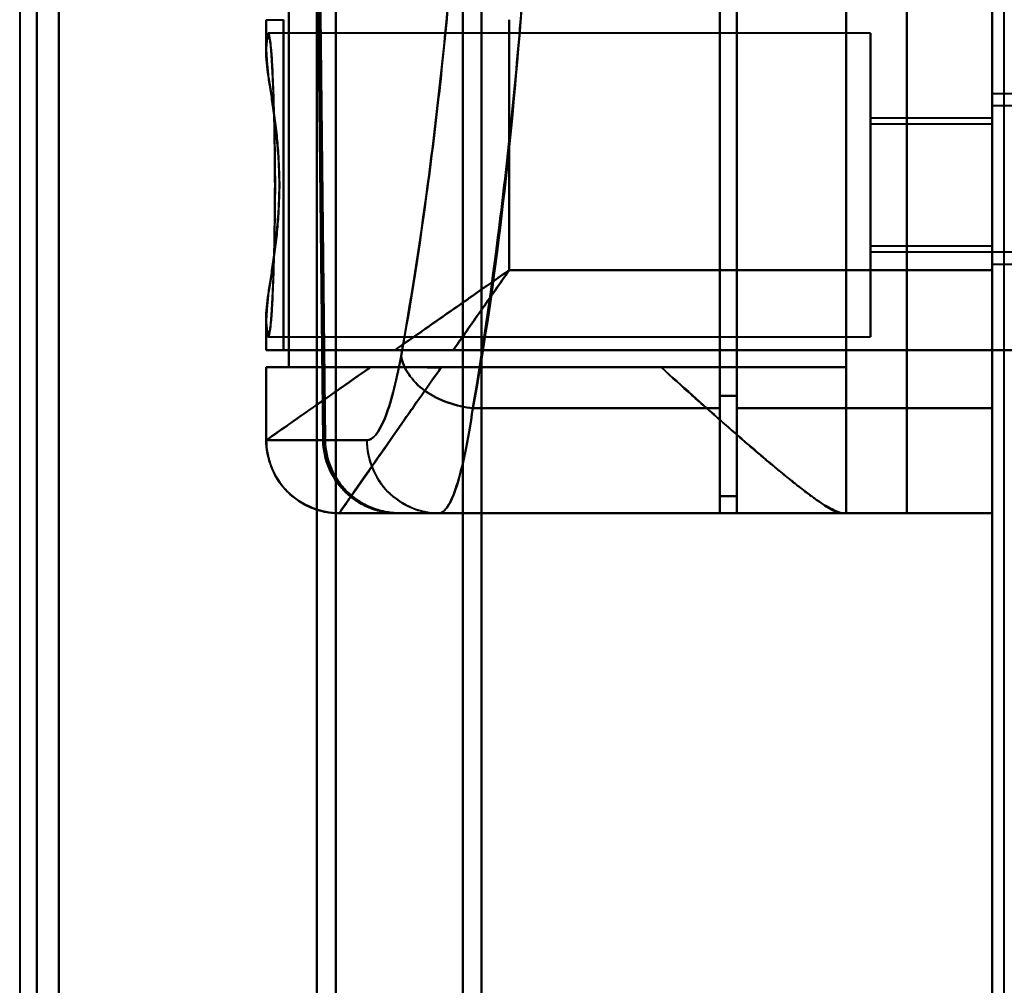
# Model space of a CAD drawing. Header units: millimetres. Extents: x -1087 to 1688, y -120 to 936.
# Tile 27 of 88: x -575 to -535, y 644 to 684. Entities that reach past the tile are written whole.
import ezdxf

# ---------------------------------------------------------------- set-up
doc = ezdxf.new("R2010")
doc.units = ezdxf.units.MM
doc.layers.add('A-GENM', color=13, linetype='Continuous', lineweight=40)
doc.layers.add('G-IMPT', color=8, linetype='Continuous', lineweight=40)

# ---------------------------------------------------------------- blocks, each defined once
blk = doc.blocks.new('NEXA 400 CALQUES_dwg-748074-Arrière')
at = {"layer": 'G-IMPT'}
for p, q in [((-535, 827.772), (-535, 128.972)), ((-535, 739.872), (-535, 638.372)), ((-535, 638.372), (-535, 739.872)), ((-556, 739.372), (-556, 638.372)), ((-556, 638.372), (-556, 739.372)), ((-556.773, 638.372), (-556.773, 738.781)), ((-556.773, 738.781), (-556.773, 638.372)), ((-573.387, 638.372), (-573.387, 738.338)), ((-573.387, 738.338), (-573.387, 638.372)), ((-562, 738.338), (-562, 638.372)), ((-562, 638.372), (-562, 738.338)), ((-574.3, 638.372), (-574.3, 737.746)), ((-574.3, 737.746), (-574.3, 638.372)), ((-562.773, 638.372), (-562.773, 737.746)), ((-562.773, 737.746), (-562.773, 638.372)), ((-546.2, 737.694), (-546.2, 667.694)), ((-546.2, 667.694), (-546.2, 737.694)), ((-545.5, 737.694), (-545.5, 667.694)), ((-545.5, 667.694), (-545.5, 737.694)), ((-535, 737.694), (-535, 667.694)), ((-535, 667.694), (-535, 737.694)), ((-573.387, 638.372), (-573.387, 737.432)), ((-546.2, 737.213), (-546.2, 668.193)), ((-546.2, 668.193), (-546.2, 737.213)), ((-545.5, 737.213), (-545.5, 668.193)), ((-545.5, 668.193), (-545.5, 737.213)), ((-564.861, 683.672), (-564.861, 682.346)), ((-564.857, 683.672), (-564.152, 683.672)), ((-540, 683.122), (-564.77, 683.122)), ((-540, 676.872), (-540, 683.122)), ((-540, 683.122), (-540, 676.872)), ((-532.785, 680.622), (-535, 680.622)), ((-535, 680.622), (-535, 675.747)), ((-532.785, 680.122), (-535, 680.122)), ((-535, 676.872), (-535, 680.122)), ((-535, 680.122), (-535, 674.058)), ((-535, 679.622), (-540, 679.622)), ((-540, 676.872), (-540, 679.622)), ((-540, 679.622), (-540, 676.872)), ((-535, 679.687), (-535, 676.872)), ((-535, 676.872), (-535, 679.622)), ((-535, 679.372), (-540, 679.372)), ((-540, 679.372), (-540, 676.872)), ((-540, 676.872), (-540, 679.372)), ((-535, 679.372), (-535, 676.872)), ((-535, 676.872), (-535, 679.372)), ((-535, 678.997), (-535, 674.122)), ((-540, 676.872), (-540, 674.372)), ((-540, 674.372), (-540, 676.872)), ((-540, 670.622), (-540, 676.872)), ((-540, 676.872), (-540, 670.622)), ((-540, 674.122), (-540, 676.872)), ((-540, 676.872), (-540, 674.122)), ((-535, 673.622), (-535, 676.872)), ((-535, 676.872), (-535, 674.372)), ((-535, 674.372), (-535, 676.872)), ((-535, 676.872), (-535, 673.622)), ((-535, 674.122), (-535, 676.872)), ((-535, 674.122), (-535, 676.872)), ((-535, 675.747), (-535, 674.122)), ((-540, 674.372), (-535, 674.372)), ((-540, 674.122), (-535, 674.122)), ((-535, 674.122), (-532.785, 674.122)), ((-535, 673.622), (-532.785, 673.622)), ((-535, 670.072), (-535, 673.372)), ((-535, 673.372), (-535, 670.072)), ((-564.861, 671.399), (-564.861, 670.072)), ((-564.77, 670.622), (-540, 670.622)), ((-564.861, 670.072), (-559.576, 670.072)), ((-559.576, 670.072), (-564.861, 670.072)), ((-564.152, 670.072), (-564.857, 670.072)), ((-564.857, 670.072), (-564.152, 670.072)), ((-535, 670.072), (-534.4, 670.072)), ((-534.4, 670.072), (-535, 670.072)), ((-564.861, 669.372), (-564.861, 666.372)), ((-564.861, 669.372), (-560.575, 669.372)), ((-560.575, 669.372), (-564.861, 669.372)), ((-563.936, 669.372), (-564.857, 669.372)), ((-564.857, 669.372), (-563.936, 669.372)), ((-541, 669.372), (-548.615, 669.372)), ((-548.615, 669.372), (-541, 669.372)), ((-546.2, 668.193), (-546.2, 664.072)), ((-546.2, 664.072), (-546.2, 668.193)), ((-545.5, 668.193), (-545.5, 664.072)), ((-545.5, 664.072), (-545.5, 668.193)), ((-546.2, 667.694), (-546.2, 663.372)), ((-546.2, 663.372), (-546.2, 667.694)), ((-545.5, 667.694), (-545.5, 663.372)), ((-545.5, 663.372), (-545.5, 667.694)), ((-535, 667.694), (-535, 663.372)), ((-535, 663.372), (-535, 667.694)), ((-564.857, 666.372), (-564.86, 666.372)), ((-564.86, 666.372), (-564.857, 666.372)), ((-562.52, 666.372), (-564.857, 666.372)), ((-564.857, 666.372), (-562.52, 666.372)), ((-562.437, 666.372), (-560.72, 666.372)), ((-560.72, 666.372), (-562.437, 666.372)), ((-546.2, 664.072), (-545.5, 664.072)), ((-561.861, 663.372), (-561.858, 663.372)), ((-561.858, 663.372), (-561.861, 663.372)), ((-561.861, 663.372), (-561.858, 663.372)), ((-559.465, 663.372), (-561.858, 663.372)), ((-561.858, 663.372), (-559.465, 663.372)), ((-559.381, 663.372), (-557.755, 663.372)), ((-559.381, 663.372), (-557.755, 663.372)), ((-557.755, 663.372), (-559.381, 663.372)), ((-557.755, 663.372), (-546.2, 663.372)), ((-545.5, 663.372), (-535, 663.372)), ((-541, 663.372), (-541.17, 663.372)), ((-541.17, 663.372), (-541, 663.372))]:
    blk.add_line(p, q, dxfattribs=at)
at = {"layer": 'G-IMPT', "flags": 128}
for points in [[(-535, 128.972), (-535, 312.422), (-535, 495.872), (-535, 679.322), (-535, 862.772)], [(-535, 862.772), (-535, 679.322), (-535, 495.872), (-535, 312.422), (-535, 128.972)], [(-534.5, 129.472), (-534.5, 312.672), (-534.5, 495.872), (-534.5, 679.072), (-534.5, 862.272)], [(-535, 827.772), (-535, 653.072), (-535, 478.372), (-535, 303.672), (-535, 128.972)], [(-535, 128.972), (-535, 303.672), (-535, 478.372), (-535, 653.072), (-535, 827.772)], [(-541, 663.372), (-541, 683.122), (-541, 702.872), (-541, 722.622), (-541, 742.372)], [(-541, 742.372), (-541, 722.622), (-541, 702.872), (-541, 683.122), (-541, 663.372)], [(-538.509, 742.372), (-538.509, 722.622), (-538.509, 702.872), (-538.509, 683.122), (-538.509, 663.372)], [(-538.509, 663.372), (-538.509, 683.122), (-538.509, 702.872), (-538.509, 722.622), (-538.509, 742.372)], [(-535, 742.372), (-535, 722.622), (-535, 702.872), (-535, 683.122), (-535, 663.372)], [(-535, 663.372), (-535, 683.122), (-535, 702.872), (-535, 722.622), (-535, 742.372)], [(-535, 735.672), (-535, 719.272), (-535, 702.872), (-535, 686.472), (-535, 670.072)], [(-535, 735.672), (-535, 719.272), (-535, 702.872), (-535, 686.472), (-535, 670.072)], [(-535, 670.072), (-535, 686.472), (-535, 702.872), (-535, 719.272), (-535, 735.672)], [(-535, 670.072), (-535, 686.472), (-535, 702.872), (-535, 719.272), (-535, 735.672)], [(-535, 670.072), (-535, 686.472), (-535, 702.872), (-535, 719.272), (-535, 735.672)], [(-535, 735.672), (-535, 719.272), (-535, 702.872), (-535, 686.472), (-535, 670.072)], [(-535, 673.372), (-535, 688.122), (-535, 702.872), (-535, 717.622), (-535, 732.372)], [(-535, 732.372), (-535, 717.622), (-535, 702.872), (-535, 688.122), (-535, 673.372)], [(-562.52, 666.372), (-562.575, 671.36), (-562.63, 676.348), (-562.684, 681.338), (-562.738, 686.327)], [(-562.738, 686.327), (-562.684, 681.338), (-562.63, 676.348), (-562.575, 671.36), (-562.52, 666.372)], [(-562.437, 666.372), (-562.494, 671.377), (-562.549, 676.382), (-562.605, 681.388), (-562.659, 686.394)], [(-562.659, 686.394), (-562.605, 681.388), (-562.549, 676.382), (-562.494, 671.377), (-562.437, 666.372)], [(-545.5, 686.394), (-545.5, 680.814), (-545.5, 675.233), (-545.5, 669.653), (-545.5, 664.072)], [(-545.5, 664.072), (-545.5, 669.653), (-545.5, 675.233), (-545.5, 680.814), (-545.5, 686.394)], [(-545.5, 663.372), (-545.5, 669.111), (-545.5, 674.85), (-545.5, 680.589), (-545.5, 686.327)], [(-545.5, 686.327), (-545.5, 680.589), (-545.5, 674.85), (-545.5, 669.111), (-545.5, 663.372)], [(-563.936, 669.372), (-563.936, 673.122), (-563.936, 676.872), (-563.936, 680.622), (-563.936, 684.372)], [(-563.936, 684.372), (-563.936, 680.622), (-563.936, 676.872), (-563.936, 673.122), (-563.936, 669.372)], [(-541, 684.372), (-541, 680.622), (-541, 676.872), (-541, 673.122), (-541, 669.372)], [(-541, 669.372), (-541, 673.122), (-541, 676.872), (-541, 680.622), (-541, 684.372)], [(-564.857, 683.672), (-564.857, 683.379), (-564.857, 683.086), (-564.857, 682.792), (-564.857, 682.499)], [(-564.857, 682.499), (-564.857, 682.792), (-564.857, 683.086), (-564.857, 683.379), (-564.857, 683.672)], [(-564.152, 683.672), (-564.152, 680.272), (-564.152, 676.872), (-564.152, 673.472), (-564.152, 670.072)], [(-564.152, 670.072), (-564.152, 673.472), (-564.152, 676.872), (-564.152, 680.272), (-564.152, 683.672)], [(-554.861, 683.672), (-554.861, 681.097), (-554.861, 678.522), (-554.861, 675.947), (-554.861, 673.372)], [(-554.861, 673.372), (-554.861, 675.947), (-554.861, 678.522), (-554.861, 681.097), (-554.861, 683.672)], [(-554.861, 673.372), (-549.896, 673.372), (-544.93, 673.372), (-539.965, 673.372), (-535, 673.372)], [(-535, 673.372), (-539.965, 673.372), (-544.93, 673.372), (-549.896, 673.372), (-554.861, 673.372)], [(-564.857, 671.246), (-564.857, 670.953), (-564.857, 670.659), (-564.857, 670.366), (-564.857, 670.072)], [(-564.857, 670.072), (-564.857, 670.366), (-564.857, 670.659), (-564.857, 670.953), (-564.857, 671.246)], [(-564.152, 670.072), (-556.864, 670.072), (-549.576, 670.072), (-542.288, 670.072), (-535, 670.072)], [(-535, 670.072), (-542.288, 670.072), (-549.576, 670.072), (-556.864, 670.072), (-564.152, 670.072)], [(-557.17, 670.072), (-551.628, 670.072), (-546.085, 670.072), (-540.543, 670.072), (-535, 670.072)], [(-535, 670.072), (-540.543, 670.072), (-546.085, 670.072), (-551.628, 670.072), (-557.17, 670.072)], [(-535, 670.072), (-535, 570.472), (-535, 470.872), (-535, 371.272), (-535, 271.672)], [(-535, 271.672), (-535, 371.272), (-535, 470.872), (-535, 570.472), (-535, 670.072)], [(-535, 670.072), (-535, 570.472), (-535, 470.872), (-535, 371.272), (-535, 271.672)], [(-535, 271.672), (-535, 371.272), (-535, 470.872), (-535, 570.472), (-535, 670.072)], [(-533, 670.072), (-533.5, 670.072), (-534, 670.072), (-534.5, 670.072), (-535, 670.072)], [(-535, 670.072), (-534.5, 670.072), (-534, 670.072), (-533.5, 670.072), (-533, 670.072)], [(-564.857, 666.372), (-564.857, 667.122), (-564.857, 667.872), (-564.857, 668.622), (-564.857, 669.372)], [(-564.857, 669.372), (-564.857, 668.622), (-564.857, 667.872), (-564.857, 667.122), (-564.857, 666.372)], [(-563.936, 669.372), (-558.202, 669.372), (-552.468, 669.372), (-546.734, 669.372), (-541, 669.372)], [(-541, 669.372), (-546.734, 669.372), (-552.468, 669.372), (-558.202, 669.372), (-563.936, 669.372)], [(-548.615, 669.372), (-550.876, 669.372), (-553.138, 669.372), (-555.399, 669.372), (-557.661, 669.372)], [(-557.661, 669.372), (-555.399, 669.372), (-553.138, 669.372), (-550.876, 669.372), (-548.615, 669.372)], [(-541, 663.372), (-541, 664.872), (-541, 666.372), (-541, 667.872), (-541, 669.372)], [(-541, 669.372), (-541, 667.872), (-541, 666.372), (-541, 664.872), (-541, 663.372)], [(-545.5, 668.193), (-545.675, 668.193), (-545.85, 668.193), (-546.025, 668.193), (-546.2, 668.193)], [(-546.2, 668.193), (-546.025, 668.193), (-545.85, 668.193), (-545.675, 668.193), (-545.5, 668.193)], [(-556.359, 667.694), (-553.819, 667.694), (-551.28, 667.694), (-548.74, 667.694), (-546.2, 667.694)], [(-546.2, 667.694), (-548.74, 667.694), (-551.28, 667.694), (-553.819, 667.694), (-556.359, 667.694)], [(-545.5, 667.694), (-542.875, 667.694), (-540.25, 667.694), (-537.625, 667.694), (-535, 667.694)], [(-535, 667.694), (-537.625, 667.694), (-540.25, 667.694), (-542.875, 667.694), (-545.5, 667.694)], [(-546.2, 663.372), (-546.2, 663.547), (-546.2, 663.722), (-546.2, 663.897), (-546.2, 664.072)], [(-545.5, 664.072), (-545.675, 664.072), (-545.85, 664.072), (-546.025, 664.072), (-546.2, 664.072)], [(-546.2, 664.072), (-546.2, 663.897), (-546.2, 663.722), (-546.2, 663.547), (-546.2, 663.372)], [(-545.5, 664.072), (-545.675, 664.072), (-545.85, 664.072), (-546.025, 664.072), (-546.2, 664.072)], [(-546.2, 664.072), (-546.025, 664.072), (-545.85, 664.072), (-545.675, 664.072), (-545.5, 664.072)], [(-546.2, 664.072), (-546.025, 664.072), (-545.85, 664.072), (-545.675, 664.072), (-545.5, 664.072)], [(-541.17, 663.372), (-546.343, 663.372), (-551.515, 663.372), (-556.688, 663.372), (-561.861, 663.372)], [(-561.861, 663.372), (-556.688, 663.372), (-551.515, 663.372), (-546.343, 663.372), (-541.17, 663.372)], [(-561.858, 663.372), (-561.158, 663.372), (-559.873, 663.372), (-559.465, 663.372)], [(-559.465, 663.372), (-555.974, 663.372), (-552.483, 663.372), (-548.991, 663.372), (-545.5, 663.372)], [(-545.5, 663.372), (-548.991, 663.372), (-552.483, 663.372), (-555.974, 663.372), (-559.465, 663.372)], [(-559.381, 663.372), (-556.086, 663.372), (-552.791, 663.372), (-549.495, 663.372), (-546.2, 663.372)], [(-546.2, 663.372), (-549.495, 663.372), (-552.791, 663.372), (-556.086, 663.372), (-559.381, 663.372)], [(-557.755, 663.372), (-554.866, 663.372), (-551.977, 663.372), (-549.089, 663.372), (-546.2, 663.372)], [(-546.2, 663.372), (-549.089, 663.372), (-551.977, 663.372), (-554.866, 663.372), (-557.755, 663.372)], [(-535, 663.372), (-537.625, 663.372), (-540.25, 663.372), (-542.875, 663.372), (-545.5, 663.372)], [(-545.5, 663.372), (-542.875, 663.372), (-540.25, 663.372), (-537.625, 663.372), (-535, 663.372)], [(-538.509, 663.372), (-539.131, 663.372), (-539.754, 663.372), (-540.377, 663.372), (-541, 663.372)], [(-541, 663.372), (-540.377, 663.372), (-539.754, 663.372), (-539.131, 663.372), (-538.509, 663.372)], [(-535, 663.372), (-535.877, 663.372), (-536.754, 663.372), (-537.631, 663.372), (-538.509, 663.372)], [(-538.509, 663.372), (-537.631, 663.372), (-536.754, 663.372), (-535.877, 663.372), (-535, 663.372)]]:
    blk.add_lwpolyline(points, dxfattribs=at)
at = {"layer": 'G-IMPT'}
blk.add_arc((-561.861, 666.372), 3, 180, 270, dxfattribs=at)
for centre, ratio in [((-561.858, 666.372), 0.999612), ((-561.858, 666.372), 0.999612), ((-557.755, 666.372), 0.988401)]:
    blk.add_ellipse(centre, major_axis=(0, 3), ratio=ratio, start_param=1.570796, end_param=3.141593, dxfattribs=at)
for points in [[(-556.163, 737.694), (-555.333, 733.009), (-554.098, 721.89), (-553.306, 702.422), (-554.236, 683.067), (-555.514, 672.218), (-556.359, 667.694)], [(-554.861, 673.372), (-555.27, 673.085), (-556.088, 672.514), (-557.297, 671.667), (-558.469, 670.846), (-559.215, 670.326), (-559.576, 670.072)], [(-559.576, 670.072), (-559.205, 670.072), (-558.423, 670.072), (-557.59, 670.072), (-557.17, 670.072)], [(-559.313, 669.83), (-559.514, 668.721), (-559.976, 666.988), (-560.479, 666.372), (-560.72, 666.372)], [(-560.72, 666.372), (-560.474, 666.378), (-559.978, 666.984), (-559.515, 668.722), (-559.313, 669.83)], [(-559.313, 669.83), (-559.272, 669.592), (-559.058, 669.08), (-558.382, 668.368), (-557.396, 667.879), (-556.688, 667.724), (-556.359, 667.694)], [(-556.359, 667.694), (-556.688, 667.724), (-557.396, 667.879), (-558.382, 668.368), (-559.058, 669.08), (-559.272, 669.592), (-559.313, 669.83)], [(-560.575, 669.372), (-561.233, 668.906), (-562.439, 668.075), (-563.811, 667.113), (-564.667, 666.506), (-564.861, 666.374), (-564.861, 666.372)], [(-564.861, 666.372), (-564.861, 666.372), (-564.073, 666.924), (-561.892, 668.451), (-560.575, 669.372)], [(-557.661, 669.372), (-558.28, 668.487), (-559.441, 666.829), (-560.8, 664.888), (-561.663, 663.654), (-561.861, 663.372), (-561.861, 663.372)], [(-556.359, 667.694), (-556.459, 667.012), (-556.67, 665.78), (-557.024, 664.405), (-557.39, 663.565), (-557.633, 663.372), (-557.755, 663.372)], [(-557.755, 663.372), (-557.635, 663.372), (-557.387, 663.568), (-557.025, 664.403), (-556.67, 665.784), (-556.459, 667.004), (-556.359, 667.694)], [(-561.861, 663.372), (-562.214, 663.372), (-562.988, 663.525), (-564.049, 664.184), (-564.708, 665.245), (-564.861, 666.019), (-564.861, 666.372)], [(-559.465, 663.372), (-559.861, 663.372), (-560.654, 663.529), (-561.665, 664.195), (-562.348, 665.191), (-562.515, 665.978), (-562.52, 666.372)], [(-562.52, 666.372), (-562.514, 666.166), (-562.467, 665.766), (-562.296, 665.218), (-562.004, 664.693), (-561.624, 664.235), (-561.159, 663.864), (-560.628, 663.581), (-560.075, 663.417), (-559.673, 663.375), (-559.465, 663.372)], [(-562.437, 666.372), (-562.432, 665.978), (-562.265, 665.191), (-561.581, 664.195), (-560.57, 663.529), (-559.778, 663.372), (-559.381, 663.372)], [(-559.381, 663.372), (-559.589, 663.375), (-559.991, 663.417), (-560.544, 663.581), (-561.075, 663.864), (-561.541, 664.235), (-561.921, 664.693), (-562.213, 665.218), (-562.384, 665.766), (-562.431, 666.166), (-562.437, 666.372)], [(-560.72, 666.372), (-560.72, 666.019), (-560.569, 665.245), (-559.918, 664.184), (-558.869, 663.525), (-558.104, 663.372), (-557.755, 663.372)]]:
    blk.add_open_spline(points, degree=3, dxfattribs=at)
for points, knots in [([(-556.359, 667.694), (-555.975, 669.964), (-555.425, 673.699), (-554.8, 679.159), (-554.25, 685.025), (-553.759, 692.686), (-553.528, 702.46), (-553.688, 712.119), (-554.135, 719.996), (-554.644, 725.859), (-555.251, 731.531), (-555.787, 735.359), (-556.163, 737.694)], [0, 0, 0, 0, 0.125, 0.1875, 0.25, 0.375, 0.5, 0.625, 0.75, 0.8125, 0.875, 1, 1, 1, 1]), ([(-559.115, 735.63), (-558.737, 733.44), (-558.197, 729.849), (-557.585, 724.524), (-557.072, 719.015), (-556.62, 711.601), (-556.458, 702.506), (-556.692, 693.303), (-557.188, 686.094), (-557.743, 680.585), (-558.374, 675.46), (-558.927, 671.957), (-559.313, 669.83)], [0, 0, 0, 0, 0.125, 0.1875, 0.25, 0.375, 0.5, 0.625, 0.75, 0.8125, 0.875, 1, 1, 1, 1]), ([(-559.313, 669.83), (-558.913, 672.078), (-558.354, 675.625), (-557.729, 680.719), (-557.329, 684.694), (-556.998, 688.933), (-556.743, 693.411), (-556.576, 697.988), (-556.507, 702.486), (-556.542, 706.992), (-556.675, 711.591), (-556.898, 716.107), (-557.201, 720.398), (-557.578, 724.442), (-558.176, 729.647), (-558.722, 733.301), (-559.115, 735.63)], [0, 0, 0, 0, 0.125, 0.1875, 0.25, 0.3125, 0.375, 0.4375, 0.5, 0.5625, 0.625, 0.6875, 0.75, 0.8125, 0.875, 1, 1, 1, 1]), ([(-564.498, 676.872), (-564.499, 677.404), (-564.508, 678.464), (-564.534, 679.944), (-564.582, 681.21), (-564.637, 682.21), (-564.699, 682.892), (-564.781, 683.278), (-564.828, 682.954), (-564.857, 682.499)], [0, 0, 0, 0, 0.125, 0.25, 0.375, 0.5, 0.625, 0.75, 1, 1, 1, 1]), ([(-564.857, 682.499), (-564.839, 682.676), (-564.802, 682.928), (-564.755, 682.985), (-564.718, 682.876), (-564.69, 682.717), (-564.668, 682.521), (-564.651, 682.325), (-564.638, 682.161), (-564.626, 681.967), (-564.609, 681.66), (-564.58, 681.014), (-564.549, 680.082), (-564.524, 679.072), (-564.509, 678.307), (-564.5, 677.555), (-564.496, 676.872), (-564.5, 676.19), (-564.509, 675.438), (-564.524, 674.673), (-564.549, 673.663), (-564.58, 672.731), (-564.609, 672.085), (-564.626, 671.777), (-564.638, 671.584), (-564.651, 671.42), (-564.668, 671.223), (-564.69, 671.027), (-564.718, 670.868), (-564.755, 670.76), (-564.802, 670.817), (-564.839, 671.069), (-564.857, 671.246)], [0, 0, 0, 0, 0.0625, 0.125, 0.15625, 0.1875, 0.21875, 0.234375, 0.25, 0.265625, 0.28125, 0.3125, 0.375, 0.40625, 0.4375, 0.46875, 0.5, 0.53125, 0.5625, 0.59375, 0.625, 0.6875, 0.71875, 0.734375, 0.75, 0.765625, 0.78125, 0.8125, 0.84375, 0.875, 0.9375, 1, 1, 1, 1]), ([(-564.857, 671.246), (-564.872, 671.54), (-564.823, 672.047), (-564.7, 672.856), (-564.597, 673.519), (-564.493, 674.281), (-564.4, 675.132), (-564.335, 676.018), (-564.309, 676.871), (-564.335, 677.724), (-564.422, 678.909), (-564.562, 680.007), (-564.7, 680.889), (-564.823, 681.699), (-564.872, 682.205), (-564.857, 682.499)], [0, 0, 0, 0, 0.125, 0.1875, 0.25, 0.3125, 0.375, 0.4375, 0.5, 0.5625, 0.625, 0.75, 0.8125, 0.875, 1, 1, 1, 1]), ([(-564.857, 682.499), (-564.857, 682.37), (-564.848, 682.149), (-564.821, 681.806), (-564.793, 681.526), (-564.754, 681.226), (-564.703, 680.909), (-564.648, 680.573), (-564.596, 680.215), (-564.545, 679.833), (-564.471, 679.298), (-564.406, 678.736), (-564.366, 678.168), (-564.334, 677.594), (-564.321, 677.16), (-564.318, 676.872)], [0, 0, 0, 0, 0.125, 0.1875, 0.25, 0.3125, 0.375, 0.4375, 0.5, 0.5625, 0.625, 0.75, 0.8125, 0.875, 1, 1, 1, 1]), ([(-564.318, 676.872), (-564.321, 676.585), (-564.334, 676.151), (-564.366, 675.577), (-564.406, 675.009), (-564.471, 674.448), (-564.545, 673.913), (-564.596, 673.531), (-564.647, 673.173), (-564.703, 672.836), (-564.754, 672.518), (-564.793, 672.218), (-564.821, 671.938), (-564.849, 671.595), (-564.857, 671.375), (-564.857, 671.246)], [0, 0, 0, 0, 0.125, 0.1875, 0.25, 0.375, 0.4375, 0.5, 0.5625, 0.625, 0.6875, 0.75, 0.8125, 0.875, 1, 1, 1, 1]), ([(-564.857, 671.246), (-564.828, 670.791), (-564.781, 670.467), (-564.699, 670.852), (-564.637, 671.535), (-564.582, 672.535), (-564.534, 673.801), (-564.508, 675.281), (-564.499, 676.34), (-564.498, 676.872)], [0, 0, 0, 0, 0.25, 0.375, 0.5, 0.625, 0.75, 0.875, 1, 1, 1, 1]), ([(-559.576, 670.072), (-558.854, 670.577), (-557.7, 671.385), (-556.088, 672.513), (-555.27, 673.086), (-554.861, 673.372)], [0, 0, 0, 0, 0.5, 0.75, 1, 1, 1, 1]), ([(-554.861, 673.372), (-555.057, 673.092), (-555.449, 672.532), (-556.228, 671.419), (-556.8, 670.602), (-557.17, 670.073)], [0, 0, 0, 0, 0.25, 0.5, 1, 1, 1, 1]), ([(-557.17, 670.072), (-556.799, 670.601), (-556.228, 671.418), (-555.449, 672.532), (-555.057, 673.092), (-554.861, 673.372)], [0, 0, 0, 0, 0.5, 0.75, 1, 1, 1, 1]), ([(-557.17, 670.072), (-557.377, 670.069), (-557.694, 670.073), (-558.106, 670.073), (-558.411, 670.072), (-558.712, 670.073), (-559.105, 670.072), (-559.393, 670.074), (-559.576, 670.072)], [0, 0, 0, 0, 0.25, 0.375, 0.5, 0.625, 0.75, 1, 1, 1, 1]), ([(-561.861, 663.372), (-561.853, 663.372), (-561.708, 663.584), (-561.223, 664.271), (-560.733, 664.976), (-560.117, 665.858), (-559.15, 667.244), (-558.297, 668.487), (-557.661, 669.372)], [0, 0, 0, 0, 0.25, 0.375, 0.5, 0.625, 0.75, 1, 1, 1, 1]), ([(-560.575, 669.372), (-560.363, 669.375), (-560.026, 669.372), (-559.613, 669.372), (-559.373, 669.373), (-559.189, 669.372), (-559.003, 669.372), (-558.816, 669.373), (-558.627, 669.374), (-558.243, 669.372), (-557.916, 669.369), (-557.661, 669.372)], [0, 0, 0, 0, 0.25, 0.375, 0.4375, 0.5, 0.5625, 0.625, 0.6875, 0.75, 1, 1, 1, 1]), ([(-557.661, 669.372), (-557.922, 669.372), (-558.436, 669.372), (-559.448, 669.372), (-560.145, 669.372), (-560.575, 669.372)], [0, 0, 0, 0, 0.25, 0.5, 1, 1, 1, 1]), ([(-548.615, 669.372), (-548.177, 668.986), (-547.328, 668.229), (-546.135, 667.15), (-545.204, 666.345), (-544.499, 665.747), (-543.997, 665.314), (-543.506, 664.901), (-543.028, 664.521), (-542.584, 664.185), (-542.197, 663.9), (-541.87, 663.671), (-541.492, 663.445), (-541.28, 663.372), (-541.17, 663.372)], [0, 0, 0, 0, 0.125, 0.25, 0.375, 0.4375, 0.5, 0.5625, 0.625, 0.6875, 0.75, 0.8125, 0.875, 1, 1, 1, 1]), ([(-541.17, 663.372), (-541.268, 663.389), (-541.475, 663.469), (-541.86, 663.685), (-542.198, 663.898), (-542.587, 664.179), (-543.023, 664.525), (-543.496, 664.911), (-543.996, 665.315), (-544.508, 665.736), (-545.033, 666.19), (-545.574, 666.668), (-546.143, 667.166), (-546.738, 667.683), (-547.552, 668.403), (-548.186, 668.976), (-548.615, 669.372)], [0, 0, 0, 0, 0.125, 0.1875, 0.25, 0.3125, 0.375, 0.4375, 0.5, 0.5625, 0.625, 0.6875, 0.75, 0.8125, 0.875, 1, 1, 1, 1])]:
    blk.add_open_spline(points, degree=3, knots=knots, dxfattribs=at)
blk = doc.blocks.new('Maintenance r21 - Maintenance r21-748144-Arrière')
at = {"layer": 'A-GENM'}
for p, q in [((-535, 0), (-535, 862.872)), ((-535, 862.872), (-535, 0))]:
    blk.add_line(p, q, dxfattribs=at)
blk = doc.blocks.new('Souche connecteur circulaire R23 - Souche connecteur circulaire R23-748176-Arrière')
at = {"layer": 'A-GENM'}
for p, q in [((-575, 738), (-575, 638)), ((-535, 638), (-535, 738))]:
    blk.add_line(p, q, dxfattribs=at)

msp = doc.modelspace()

# ---------------------------------------------------------------- linework, layer by layer
at = {"color": 1, "lineweight": 30}
msp.add_line((-573.387, 738.372), (-573.387, 538.372), dxfattribs=at)
at = {"color": 94, "lineweight": 30}
msp.add_line((-573.387, 738.372), (-573.387, 538.372), dxfattribs=at)

# ---------------------------------------------------------------- block references
at = {"layer": 'A-GENM'}
for name in ['Maintenance r21 - Maintenance r21-748144-Arrière', 'Souche connecteur circulaire R23 - Souche connecteur circulaire R23-748176-Arrière']:
    msp.add_blockref(name, (0, 0), dxfattribs=at)
at = {"layer": 'G-IMPT'}
msp.add_blockref('NEXA 400 CALQUES_dwg-748074-Arrière', (0, 0), dxfattribs=at)

doc.saveas('drawing.dxf')
